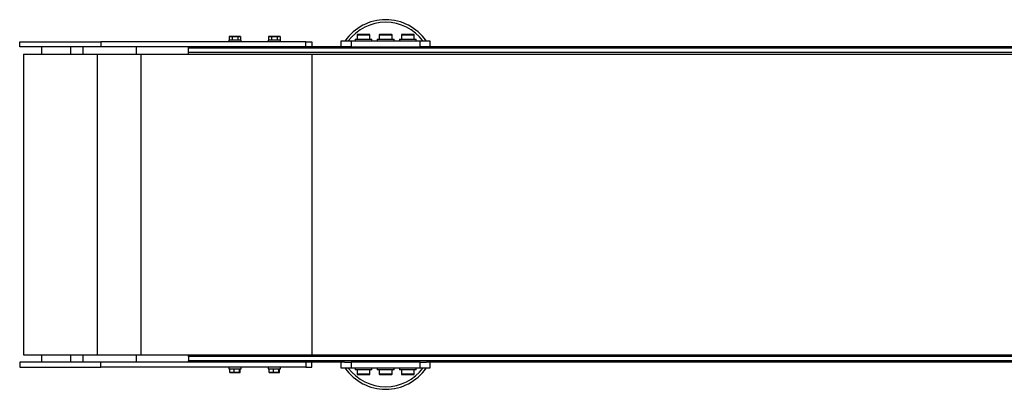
# Model space of a CAD drawing. Header units: millimetres. Extents: x 0 to 420, y 0 to 297.
# Tile 3 of 35: x 106 to 156, y 147 to 165. Entities that reach past the tile are written whole.
import ezdxf

# ---------------------------------------------------------------- set-up
doc = ezdxf.new("R2010")
doc.units = ezdxf.units.MM

msp = doc.modelspace()

# ---------------------------------------------------------------- linework, layer by layer
at = {"color": 7, "linetype": 'Continuous', "lineweight": 25}
for p, q in [((116.81443, 164.47864), (116.77576, 164.46456)), ((116.84793, 164.47864), (116.77576, 164.46456)), ((116.77576, 164.46456), (116.77576, 164.27864)), ((116.81443, 164.47864), (116.84793, 164.47864)), ((116.92009, 164.46456), (116.84793, 164.47864)), ((116.84793, 164.47864), (117.06443, 164.47864)), ((116.92009, 164.46456), (116.92009, 164.27864)), ((117.06443, 164.47864), (117.28094, 164.47864)), ((117.28094, 164.47864), (117.20877, 164.46456)), ((117.20877, 164.46456), (117.20877, 164.27864)), ((117.35311, 164.46456), (117.28094, 164.47864)), ((117.28094, 164.47864), (117.31443, 164.47864)), ((117.35311, 164.46456), (117.31443, 164.47864)), ((117.35311, 164.46456), (117.35311, 164.27864)), ((118.81443, 164.47864), (118.77576, 164.46456)), ((118.84793, 164.47864), (118.77576, 164.46456)), ((118.77576, 164.46456), (118.77576, 164.27864)), ((118.81443, 164.47864), (118.84793, 164.47864)), ((118.92009, 164.46456), (118.84793, 164.47864)), ((118.84793, 164.47864), (119.06443, 164.47864)), ((118.92009, 164.46456), (118.92009, 164.27864)), ((119.06443, 164.47864), (119.28094, 164.47864)), ((119.28094, 164.47864), (119.20877, 164.46456)), ((119.20877, 164.46456), (119.20877, 164.27864)), ((119.35311, 164.46456), (119.28094, 164.47864)), ((119.28094, 164.47864), (119.31443, 164.47864)), ((119.35311, 164.46456), (119.31443, 164.47864)), ((119.35311, 164.46456), (119.35311, 164.27864)), ((123.26443, 164.56364), (123.26443, 164.32864)), ((123.26443, 164.56364), (123.78421, 164.56364)), ((123.77522, 164.57864), (123.27943, 164.57864)), ((123.89943, 164.57864), (123.77522, 164.57864)), ((123.78421, 164.56364), (123.91443, 164.56364)), ((123.91443, 164.32864), (123.91443, 164.56364)), ((124.38943, 164.56364), (124.38943, 164.32864)), ((124.38943, 164.56364), (125.03943, 164.56364)), ((125.02443, 164.57864), (124.40443, 164.57864)), ((125.03943, 164.32864), (125.03943, 164.56364)), ((125.51443, 164.56364), (125.51443, 164.32864)), ((125.51443, 164.56364), (126.00752, 164.56364)), ((125.99976, 164.57864), (125.52943, 164.57864)), ((126.14943, 164.57864), (125.99976, 164.57864)), ((126.00752, 164.56364), (126.16443, 164.56364)), ((126.16443, 164.32864), (126.16443, 164.56364)), ((106.13943, 163.94864), (106.13943, 164.19864)), ((106.13943, 164.19864), (110.26443, 164.19864)), ((110.26443, 163.94864), (106.13943, 163.94864)), ((107.26443, 163.56864), (107.26443, 163.94864)), ((108.72277, 163.94864), (108.72277, 163.56864)), ((109.3529, 163.56864), (109.3529, 163.94864)), ((110.26443, 164.19864), (110.26443, 163.94864)), ((120.66443, 164.19864), (110.26443, 164.19864)), ((120.66443, 163.94864), (110.26443, 163.94864)), ((112.06287, 163.56864), (112.06287, 163.94864)), ((114.71443, 163.88614), (114.71443, 163.94864)), ((116.75193, 164.27864), (116.75193, 164.19864)), ((117.37693, 164.27864), (116.75193, 164.27864)), ((117.37693, 164.19864), (117.37693, 164.27864)), ((118.75193, 164.27864), (118.75193, 164.19864)), ((119.37693, 164.27864), (118.75193, 164.27864)), ((119.37693, 164.19864), (119.37693, 164.27864)), ((120.66443, 163.94864), (120.66443, 164.19864)), ((120.66443, 164.19864), (120.96443, 164.19864)), ((120.96443, 163.94864), (120.66443, 163.94864)), ((120.96443, 164.19864), (120.96443, 163.94864)), ((122.63371, 163.94864), (120.96443, 163.94864)), ((122.46443, 163.94864), (122.46443, 164.24864)), ((122.46443, 164.24864), (122.96443, 164.24864)), ((122.96443, 163.94864), (122.63371, 163.94864)), ((122.96443, 164.24864), (122.96443, 163.94864)), ((122.96443, 164.24864), (126.46443, 164.24864)), ((122.96443, 163.94864), (126.46443, 163.94864)), ((123.16443, 164.32864), (123.16443, 164.24864)), ((123.16443, 164.32864), (124.01443, 164.32864)), ((124.01443, 164.24864), (124.01443, 164.32864)), ((124.28943, 164.32864), (124.28943, 164.24864)), ((124.28943, 164.32864), (125.13943, 164.32864)), ((125.13943, 164.24864), (125.13943, 164.32864)), ((125.41443, 164.32864), (125.41443, 164.24864)), ((125.41443, 164.32864), (126.26443, 164.32864)), ((126.26443, 164.24864), (126.26443, 164.32864)), ((126.46443, 163.94864), (126.46443, 164.24864)), ((126.46443, 164.24864), (126.96443, 164.24864)), ((126.79515, 163.94864), (126.46443, 163.94864)), ((185.43371, 163.94864), (126.79515, 163.94864)), ((126.96443, 164.24864), (126.96443, 163.94864)), ((106.33543, 163.56864), (110.08896, 163.56864)), ((110.08896, 163.56864), (110.08989, 163.56864)), ((110.08989, 148.32864), (110.08989, 163.56864)), ((110.08989, 163.56864), (112.30851, 163.56864)), ((112.30851, 163.56864), (120.96443, 163.56864)), ((112.30851, 148.32864), (112.30851, 163.56864)), ((197.51443, 163.88614), (114.71443, 163.88614)), ((114.71443, 163.65614), (114.71443, 163.88614)), ((197.51443, 163.65614), (114.71443, 163.65614)), ((114.71443, 163.56864), (114.71443, 163.65614)), ((114.71443, 163.56864), (114.71443, 163.65614)), ((120.96443, 163.56864), (120.96443, 148.32864)), ((120.96443, 163.56864), (191.26443, 163.56864)), ((106.13943, 147.94864), (106.13943, 147.69864)), ((110.26443, 147.94864), (106.13943, 147.94864)), ((106.33543, 148.32864), (110.08896, 148.32864)), ((107.26443, 147.94864), (107.26443, 148.32864)), ((108.72277, 148.32864), (108.72277, 147.94864)), ((109.3529, 147.94864), (109.3529, 148.32864)), ((110.08896, 148.32864), (110.08989, 148.32864)), ((110.08989, 148.32864), (112.30851, 148.32864)), ((110.26443, 147.69864), (110.26443, 147.94864)), ((120.66443, 147.94864), (110.26443, 147.94864)), ((112.06287, 147.94864), (112.06287, 148.32864)), ((112.30851, 148.32864), (120.96443, 148.32864)), ((114.71443, 148.32864), (114.71443, 148.24114)), ((114.71443, 148.24114), (114.71443, 148.32864)), ((197.51443, 148.24114), (114.71443, 148.24114)), ((114.71443, 148.24114), (114.71443, 148.01114)), ((197.51443, 148.01114), (114.71443, 148.01114)), ((114.71443, 147.94864), (114.71443, 148.01114)), ((120.66443, 147.94864), (120.66443, 147.69864)), ((120.96443, 147.94864), (120.66443, 147.94864)), ((120.96443, 148.32864), (191.26443, 148.32864)), ((122.63371, 147.94864), (120.96443, 147.94864)), ((120.96443, 147.69864), (120.96443, 147.94864)), ((122.46443, 147.64864), (122.46443, 147.94864)), ((122.63371, 147.94864), (122.96443, 147.94864)), ((122.96443, 147.94864), (122.96443, 147.64864)), ((126.46443, 147.94864), (122.96443, 147.94864)), ((126.46443, 147.64864), (126.46443, 147.94864)), ((126.46443, 147.94864), (126.79515, 147.94864)), ((185.43371, 147.94864), (126.79515, 147.94864)), ((126.96443, 147.94864), (126.96443, 147.64864)), ((106.13943, 147.69864), (110.26443, 147.69864)), ((120.66443, 147.69864), (110.26443, 147.69864)), ((116.75193, 147.69864), (116.75193, 147.61864)), ((116.75193, 147.61864), (117.37693, 147.61864)), ((116.79777, 147.43271), (116.79777, 147.61864)), ((116.79777, 147.43271), (116.91232, 147.41864)), ((116.81656, 147.41864), (116.79777, 147.43271)), ((116.91232, 147.41864), (117.02687, 147.43271)), ((117.02687, 147.43271), (117.02687, 147.61864)), ((117.29352, 147.43271), (117.29352, 147.61864)), ((117.29352, 147.43271), (117.31231, 147.41864)), ((117.31231, 147.41864), (117.33109, 147.43271)), ((117.33109, 147.43271), (117.33109, 147.61864)), ((117.37693, 147.61864), (117.37693, 147.69864)), ((118.75193, 147.69864), (118.75193, 147.61864)), ((118.75193, 147.61864), (119.37693, 147.61864)), ((118.79777, 147.43271), (118.79777, 147.61864)), ((118.79777, 147.43271), (118.91232, 147.41864)), ((118.81656, 147.41864), (118.79777, 147.43271)), ((118.91232, 147.41864), (119.02687, 147.43271)), ((119.02687, 147.43271), (119.02687, 147.61864)), ((119.29352, 147.43271), (119.29352, 147.61864)), ((119.29352, 147.43271), (119.31231, 147.41864)), ((119.31231, 147.41864), (119.33109, 147.43271)), ((119.33109, 147.43271), (119.33109, 147.61864)), ((119.37693, 147.61864), (119.37693, 147.69864)), ((120.66443, 147.69864), (120.96443, 147.69864)), ((122.96443, 147.64864), (122.46443, 147.64864)), ((126.46443, 147.64864), (122.96443, 147.64864)), ((123.16443, 147.64864), (123.16443, 147.56864)), ((124.01443, 147.56864), (123.16443, 147.56864)), ((123.26443, 147.56864), (123.26443, 147.33364)), ((123.91443, 147.33364), (123.91443, 147.56864)), ((124.01443, 147.56864), (124.01443, 147.64864)), ((124.28943, 147.64864), (124.28943, 147.56864)), ((125.13943, 147.56864), (124.28943, 147.56864)), ((124.38943, 147.56864), (124.38943, 147.33364)), ((125.03943, 147.33364), (125.03943, 147.56864)), ((125.13943, 147.56864), (125.13943, 147.64864)), ((125.41443, 147.64864), (125.41443, 147.56864)), ((126.26443, 147.56864), (125.41443, 147.56864)), ((125.51443, 147.56864), (125.51443, 147.33364)), ((126.16443, 147.33364), (126.16443, 147.56864)), ((126.26443, 147.56864), (126.26443, 147.64864)), ((126.96443, 147.64864), (126.46443, 147.64864)), ((116.91232, 147.41864), (116.81443, 147.41864)), ((117.16019, 147.41864), (116.91232, 147.41864)), ((117.31231, 147.41864), (117.16019, 147.41864)), ((118.91232, 147.41864), (118.81443, 147.41864)), ((119.16019, 147.41864), (118.91232, 147.41864)), ((119.31231, 147.41864), (119.16019, 147.41864)), ((123.42135, 147.33364), (123.26443, 147.33364)), ((123.27943, 147.31864), (123.4291, 147.31864)), ((123.91443, 147.33364), (123.42135, 147.33364)), ((123.4291, 147.31864), (123.89943, 147.31864)), ((125.03943, 147.33364), (124.38943, 147.33364)), ((124.40443, 147.31864), (125.02443, 147.31864)), ((125.64465, 147.33364), (125.51443, 147.33364)), ((125.52943, 147.31864), (125.65364, 147.31864)), ((126.16443, 147.33364), (125.64465, 147.33364)), ((125.65364, 147.31864), (126.14943, 147.31864))]:
    msp.add_line(p, q, dxfattribs=at)
for centre, radius, start, end in [((124.71443, 162.82364), 2.5, 34.750226, 145.249774), ((124.71443, 162.82364), 2.37112, 36.940157, 143.059843), ((123.27943, 164.56364), 0.015, 90, 180), ((123.89943, 164.56364), 0.015, 0, 90), ((124.40443, 164.56364), 0.015, 90, 180), ((125.02443, 164.56364), 0.015, 0, 90), ((125.52943, 164.56364), 0.015, 90, 180), ((126.14943, 164.56364), 0.015, 0, 90), ((124.71443, 149.07364), 2.5, 214.750226, 325.249774), ((124.71443, 149.07364), 2.37112, 216.940157, 323.059843), ((123.27943, 147.33364), 0.015, 180, 270), ((123.89943, 147.33364), 0.015, 270, 0), ((124.40443, 147.33364), 0.015, 180, 270), ((125.02443, 147.33364), 0.015, 270, 0), ((125.52943, 147.33364), 0.015, 180, 270), ((126.14943, 147.33364), 0.015, 270, 0)]:
    msp.add_arc(centre, radius, start, end, dxfattribs=at)
for points, knots in [([(117.06443, 164.47864), (117.0186, 164.47619), (116.9702, 164.47361), (116.92261, 164.46502), (116.92009, 164.46456)], [0, 0, 0, 0, 0.9470257, 1, 1, 1, 1]), ([(117.20877, 164.46456), (117.19894, 164.46629), (117.15129, 164.4747), (117.10287, 164.4769), (117.06443, 164.47864)], [0, 0, 0, 0, 0.206185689, 1, 1, 1, 1]), ([(119.06443, 164.47864), (119.0186, 164.47619), (118.9702, 164.47361), (118.92261, 164.46502), (118.92009, 164.46456)], [0, 0, 0, 0, 0.9470257, 1, 1, 1, 1]), ([(119.20877, 164.46456), (119.19894, 164.46629), (119.15129, 164.4747), (119.10287, 164.4769), (119.06443, 164.47864)], [0, 0, 0, 0, 0.206185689, 1, 1, 1, 1]), ([(106.33562, 163.56864), (106.33565, 161.27004), (106.33572, 156.19005), (106.33566, 151.11004), (106.33562, 148.32864)], [0, 0, 0, 0, 0.45247963, 1, 1, 1, 1]), ([(117.02687, 147.43271), (117.03594, 147.43098), (117.07996, 147.42257), (117.12469, 147.42038), (117.16019, 147.41864)], [0, 0, 0, 0, 0.20618569, 1, 1, 1, 1]), ([(117.16019, 147.41864), (117.20253, 147.42108), (117.24724, 147.42366), (117.29119, 147.43226), (117.29352, 147.43271)], [0, 0, 0, 0, 0.9470257, 1, 1, 1, 1]), ([(119.02687, 147.43271), (119.03594, 147.43098), (119.07996, 147.42257), (119.12469, 147.42038), (119.16019, 147.41864)], [0, 0, 0, 0, 0.20618569, 1, 1, 1, 1]), ([(119.16019, 147.41864), (119.20253, 147.42108), (119.24724, 147.42366), (119.29119, 147.43226), (119.29352, 147.43271)], [0, 0, 0, 0, 0.9470257, 1, 1, 1, 1])]:
    msp.add_open_spline(points, degree=3, knots=knots, dxfattribs=at)

doc.saveas('drawing.dxf')
